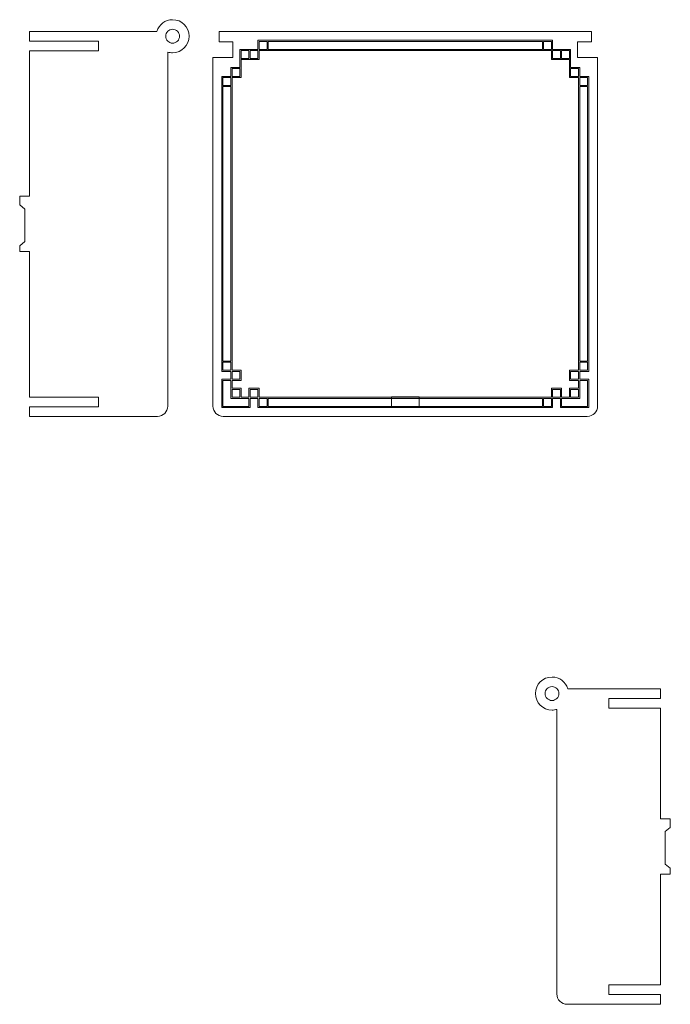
# Model space of a CAD drawing. Header units: millimetres. Extents: x -621 to 597, y -408 to 449.
# Tile 2 of 18: x -437 to -249, y -297 to -12. Entities that reach past the tile are written whole.
import ezdxf

# ---------------------------------------------------------------- set-up
doc = ezdxf.new("R2010")
doc.units = ezdxf.units.MM
doc.header["$MEASUREMENT"] = 0
doc.layers.add('Layer 1', color=7, linetype='Continuous')

msp = doc.modelspace()

# ---------------------------------------------------------------- linework, layer by layer
at = {"layer": 'Layer 1', "color": 250, "lineweight": 20}
for points, knots in [([(-433.9508, -79.2075), (-433.9508, -79.2075), (-436.7508, -79.2075), (-436.7508, -79.2075), (-436.7508, -79.2075), (-436.7508, -79.2075), (-436.7508, -77.5275), (-436.7508, -77.5275), (-436.7508, -77.5275), (-436.7508, -77.5275), (-435.2949, -76.3191), (-435.2949, -76.3191), (-435.2949, -76.3191), (-435.2949, -76.3191), (-435.2949, -66.9423), (-435.2949, -66.9423), (-435.2949, -66.9423), (-435.2949, -66.9423), (-436.7508, -65.7341), (-436.7508, -65.7341), (-436.7508, -65.7341), (-436.7508, -65.7341), (-436.7508, -63.2076), (-436.7508, -63.2076), (-436.7508, -63.2076), (-436.7508, -63.2076), (-433.9508, -63.2076), (-433.9508, -63.2076), (-433.9508, -63.2076), (-433.9508, -63.2076), (-433.9508, -21.2076), (-433.9508, -21.2076), (-433.9508, -21.2076), (-433.9508, -21.2076), (-413.9508, -21.2076), (-413.9508, -21.2076), (-413.9508, -21.2076), (-413.9508, -21.2076), (-413.9508, -18.4076), (-413.9508, -18.4076), (-413.9508, -18.4076), (-413.9508, -18.4076), (-433.9508, -18.4076), (-433.9508, -18.4076), (-433.9508, -18.4076), (-433.9508, -18.4076), (-433.9508, -15.6076), (-433.9508, -15.6076), (-433.9508, -15.6076), (-433.9508, -15.6076), (-401.0062, -15.6076), (-401.0062, -15.6076), (-401.0062, -15.6076), (-401.0062, -15.6076), (-397.1149, -15.6076), (-397.1149, -15.6076), (-397.1149, -15.6076), (-396.5166, -13.6548), (-394.6997, -12.2347), (-392.5508, -12.2347), (-392.5508, -12.2347), (-389.9148, -12.2348), (-387.7779, -14.3715), (-387.7779, -17.0076), (-387.7779, -17.0076), (-387.7779, -19.6437), (-389.9148, -21.7804), (-392.5508, -21.7804), (-392.5508, -21.7804), (-393.038, -21.7805), (-393.508, -21.7072), (-393.9508, -21.5716), (-393.9508, -21.5716), (-393.9508, -21.5716), (-393.9508, -36.9968), (-393.9508, -36.9968), (-393.9508, -36.9968), (-393.9508, -36.9968), (-393.9508, -37.7224), (-393.9508, -37.7224), (-393.9508, -37.7224), (-393.9508, -37.7224), (-393.9508, -38.5843), (-393.9508, -38.5843), (-393.9508, -38.5843), (-393.9508, -38.5843), (-393.9508, -123.8075), (-393.9508, -123.8075), (-393.9508, -123.8075), (-393.9508, -125.4576), (-395.3008, -126.8076), (-396.9509, -126.8076), (-396.9509, -126.8076), (-396.9509, -126.8076), (-433.9508, -126.8076), (-433.9508, -126.8076), (-433.9508, -126.8076), (-433.9508, -126.8076), (-433.9508, -124.0076), (-433.9508, -124.0076), (-433.9508, -124.0076), (-433.9508, -124.0076), (-413.9508, -124.0076), (-413.9508, -124.0076), (-413.9508, -124.0076), (-413.9508, -124.0076), (-413.9508, -121.2075), (-413.9508, -121.2075), (-413.9508, -121.2075), (-413.9508, -121.2075), (-433.9508, -121.2075), (-433.9508, -121.2075), (-433.9508, -121.2075), (-433.9508, -121.2075), (-433.9508, -79.2075), (-433.9508, -79.2075)], [0, 0, 0, 0, 0.03333333, 0.03333333, 0.03333333, 0.03333333, 0.06666667, 0.06666667, 0.06666667, 0.06666667, 0.1, 0.1, 0.1, 0.1, 0.13333333, 0.13333333, 0.13333333, 0.13333333, 0.16666667, 0.16666667, 0.16666667, 0.16666667, 0.2, 0.2, 0.2, 0.2, 0.23333333, 0.23333333, 0.23333333, 0.23333333, 0.26666667, 0.26666667, 0.26666667, 0.26666667, 0.3, 0.3, 0.3, 0.3, 0.33333333, 0.33333333, 0.33333333, 0.33333333, 0.36666667, 0.36666667, 0.36666667, 0.36666667, 0.4, 0.4, 0.4, 0.4, 0.43333333, 0.43333333, 0.43333333, 0.43333333, 0.46666667, 0.46666667, 0.46666667, 0.46666667, 0.5, 0.5, 0.5, 0.5, 0.53333333, 0.53333333, 0.53333333, 0.53333333, 0.56666667, 0.56666667, 0.56666667, 0.56666667, 0.6, 0.6, 0.6, 0.6, 0.63333333, 0.63333333, 0.63333333, 0.63333333, 0.66666667, 0.66666667, 0.66666667, 0.66666667, 0.7, 0.7, 0.7, 0.7, 0.73333333, 0.73333333, 0.73333333, 0.73333333, 0.76666667, 0.76666667, 0.76666667, 0.76666667, 0.8, 0.8, 0.8, 0.8, 0.83333333, 0.83333333, 0.83333333, 0.83333333, 0.86666667, 0.86666667, 0.86666667, 0.86666667, 0.9, 0.9, 0.9, 0.9, 0.93333333, 0.93333333, 0.93333333, 0.93333333, 1, 1, 1, 1]), ([(-392.5508, -19.0076), (-392.0204, -19.0076), (-391.5116, -18.7969), (-391.1366, -18.4217), (-391.1366, -18.4217), (-390.7615, -18.0467), (-390.5508, -17.538), (-390.5508, -17.0076), (-390.5508, -17.0076), (-390.5508, -16.4773), (-390.7615, -15.9685), (-391.1366, -15.5933), (-391.1366, -15.5933), (-391.5116, -15.2184), (-392.0204, -15.0076), (-392.5508, -15.0076), (-392.5508, -15.0076), (-393.0812, -15.0077), (-393.5899, -15.2182), (-393.965, -15.5933), (-393.965, -15.5933), (-394.3401, -15.9686), (-394.5508, -16.4772), (-394.5508, -17.0076), (-394.5508, -17.0076), (-394.5508, -17.538), (-394.3401, -18.0467), (-393.965, -18.4217), (-393.965, -18.4217), (-393.5899, -18.7969), (-393.0812, -19.0076), (-392.5508, -19.0076)], [0, 0, 0, 0, 0.11111111, 0.11111111, 0.11111111, 0.11111111, 0.22222222, 0.22222222, 0.22222222, 0.22222222, 0.33333333, 0.33333333, 0.33333333, 0.33333333, 0.44444444, 0.44444444, 0.44444444, 0.44444444, 0.55555556, 0.55555556, 0.55555556, 0.55555556, 0.66666667, 0.66666667, 0.66666667, 0.66666667, 0.77777778, 0.77777778, 0.77777778, 0.77777778, 1, 1, 1, 1]), ([(-371.9935, -15.6076), (-371.9935, -15.6076), (-367.3596, -15.6076), (-367.3596, -15.6076), (-367.3596, -15.6076), (-367.3596, -15.6076), (-283.2274, -15.6076), (-283.2274, -15.6076), (-283.2274, -15.6076), (-283.2274, -15.6076), (-279.2129, -15.6076), (-279.2129, -15.6076), (-279.2129, -15.6076), (-279.2129, -15.6076), (-278.1536, -15.6076), (-278.1536, -15.6076), (-278.1536, -15.6076), (-278.1536, -15.6076), (-276.9529, -15.6076), (-276.9529, -15.6076), (-276.9529, -15.6076), (-276.9529, -15.6076), (-271.4935, -15.6076), (-271.4935, -15.6076), (-271.4935, -15.6076), (-271.4935, -15.6076), (-271.4935, -18.6076), (-271.4935, -18.6076), (-271.4935, -18.6076), (-271.4935, -18.6076), (-275.4935, -18.6076), (-275.4935, -18.6076), (-275.4935, -18.6076), (-275.4935, -18.6076), (-275.4935, -23.1462), (-275.4935, -23.1462), (-275.4935, -23.1462), (-275.4935, -23.1462), (-269.6935, -23.1462), (-269.6935, -23.1462), (-269.6935, -23.1462), (-269.6935, -23.1462), (-269.6935, -23.291), (-269.6935, -23.291), (-269.6935, -23.291), (-269.6935, -23.291), (-269.6935, -25.3943), (-269.6935, -25.3943), (-269.6935, -25.3943), (-269.6935, -25.3943), (-269.6935, -26.7583), (-269.6935, -26.7583), (-269.6935, -26.7583), (-269.6935, -26.7583), (-269.6935, -30.9744), (-269.6935, -30.9744), (-269.6935, -30.9744), (-269.6935, -30.9744), (-269.6935, -32.0999), (-269.6935, -32.0999), (-269.6935, -32.0999), (-269.6935, -32.0999), (-269.6935, -34.4036), (-269.6935, -34.4036), (-269.6935, -34.4036), (-269.6935, -34.4036), (-269.6935, -123.8076), (-269.6935, -123.8076), (-269.6935, -123.8076), (-269.6935, -125.4578), (-271.0434, -126.8076), (-272.6934, -126.8076), (-272.6934, -126.8076), (-272.6934, -126.8076), (-377.8936, -126.8076), (-377.8936, -126.8076), (-377.8936, -126.8076), (-379.5437, -126.8076), (-380.8935, -125.4578), (-380.8935, -123.8076), (-380.8935, -123.8076), (-380.8935, -123.8076), (-380.8935, -34.4036), (-380.8935, -34.4036), (-380.8935, -34.4036), (-380.8935, -34.4036), (-380.8935, -27.2874), (-380.8935, -27.2874), (-380.8935, -27.2874), (-380.8935, -27.2874), (-380.8935, -25.3943), (-380.8935, -25.3943), (-380.8935, -25.3943), (-380.8935, -25.3943), (-380.8935, -23.291), (-380.8935, -23.291), (-380.8935, -23.291), (-380.8935, -23.291), (-380.8935, -23.1462), (-380.8935, -23.1462), (-380.8935, -23.1462), (-380.8935, -23.1462), (-375.0935, -23.1462), (-375.0935, -23.1462), (-375.0935, -23.1462), (-375.0935, -23.1462), (-375.0935, -18.6076), (-375.0935, -18.6076), (-375.0935, -18.6076), (-375.0935, -18.6076), (-379.0935, -18.6076), (-379.0935, -18.6076), (-379.0935, -18.6076), (-379.0935, -18.6076), (-379.0935, -15.6076), (-379.0935, -15.6076), (-379.0935, -15.6076), (-379.0935, -15.6076), (-373.6341, -15.6076), (-373.6341, -15.6076), (-373.6341, -15.6076), (-373.6341, -15.6076), (-372.4334, -15.6076), (-372.4334, -15.6076), (-372.4334, -15.6076), (-372.4334, -15.6076), (-371.9935, -15.6076), (-371.9935, -15.6076)], [0, 0, 0, 0, 0.03030303, 0.03030303, 0.03030303, 0.03030303, 0.06060606, 0.06060606, 0.06060606, 0.06060606, 0.09090909, 0.09090909, 0.09090909, 0.09090909, 0.12121212, 0.12121212, 0.12121212, 0.12121212, 0.15151515, 0.15151515, 0.15151515, 0.15151515, 0.18181818, 0.18181818, 0.18181818, 0.18181818, 0.21212121, 0.21212121, 0.21212121, 0.21212121, 0.24242424, 0.24242424, 0.24242424, 0.24242424, 0.27272727, 0.27272727, 0.27272727, 0.27272727, 0.3030303, 0.3030303, 0.3030303, 0.3030303, 0.33333333, 0.33333333, 0.33333333, 0.33333333, 0.36363636, 0.36363636, 0.36363636, 0.36363636, 0.39393939, 0.39393939, 0.39393939, 0.39393939, 0.42424242, 0.42424242, 0.42424242, 0.42424242, 0.45454545, 0.45454545, 0.45454545, 0.45454545, 0.48484848, 0.48484848, 0.48484848, 0.48484848, 0.51515152, 0.51515152, 0.51515152, 0.51515152, 0.54545455, 0.54545455, 0.54545455, 0.54545455, 0.57575758, 0.57575758, 0.57575758, 0.57575758, 0.60606061, 0.60606061, 0.60606061, 0.60606061, 0.63636364, 0.63636364, 0.63636364, 0.63636364, 0.66666667, 0.66666667, 0.66666667, 0.66666667, 0.6969697, 0.6969697, 0.6969697, 0.6969697, 0.72727273, 0.72727273, 0.72727273, 0.72727273, 0.75757576, 0.75757576, 0.75757576, 0.75757576, 0.78787879, 0.78787879, 0.78787879, 0.78787879, 0.81818182, 0.81818182, 0.81818182, 0.81818182, 0.84848485, 0.84848485, 0.84848485, 0.84848485, 0.87878788, 0.87878788, 0.87878788, 0.87878788, 0.90909091, 0.90909091, 0.90909091, 0.90909091, 0.93939394, 0.93939394, 0.93939394, 0.93939394, 1, 1, 1, 1]), ([(-251.4903, -258.9741), (-251.4903, -258.9741), (-248.6903, -258.9741), (-248.6903, -258.9741), (-248.6903, -258.9741), (-248.6903, -258.9741), (-248.6903, -257.2941), (-248.6903, -257.2941), (-248.6903, -257.2941), (-248.6903, -257.2941), (-250.1462, -256.0858), (-250.1462, -256.0858), (-250.1462, -256.0858), (-250.1462, -256.0858), (-250.1462, -246.7089), (-250.1462, -246.7089), (-250.1462, -246.7089), (-250.1462, -246.7089), (-248.6903, -245.5007), (-248.6903, -245.5007), (-248.6903, -245.5007), (-248.6903, -245.5007), (-248.6903, -242.9741), (-248.6903, -242.9741), (-248.6903, -242.9741), (-248.6903, -242.9741), (-251.4903, -242.9741), (-251.4903, -242.9741), (-251.4903, -242.9741), (-251.4903, -242.9741), (-251.4903, -211.0308), (-251.4903, -211.0308), (-251.4903, -211.0308), (-251.4903, -211.0308), (-266.4903, -211.0308), (-266.4903, -211.0308), (-266.4903, -211.0308), (-266.4903, -211.0308), (-266.4903, -208.2308), (-266.4903, -208.2308), (-266.4903, -208.2308), (-266.4903, -208.2308), (-251.4903, -208.2308), (-251.4903, -208.2308), (-251.4903, -208.2308), (-251.4903, -208.2308), (-251.4903, -205.4308), (-251.4903, -205.4308), (-251.4903, -205.4308), (-251.4903, -205.4308), (-274.4349, -205.4308), (-274.4349, -205.4308), (-274.4349, -205.4308), (-274.4349, -205.4308), (-278.3262, -205.4308), (-278.3262, -205.4308), (-278.3262, -205.4308), (-278.9245, -203.478), (-280.7414, -202.0579), (-282.8903, -202.0579), (-282.8903, -202.0579), (-285.5263, -202.058), (-287.6632, -204.1948), (-287.6632, -206.8308), (-287.6632, -206.8308), (-287.6632, -209.4669), (-285.5263, -211.6037), (-282.8903, -211.6037), (-282.8903, -211.6037), (-282.4031, -211.6037), (-281.9331, -211.5304), (-281.4903, -211.3947), (-281.4903, -211.3947), (-281.4903, -211.3947), (-281.4903, -216.7634), (-281.4903, -216.7634), (-281.4903, -216.7634), (-281.4903, -216.7634), (-281.4903, -217.489), (-281.4903, -217.489), (-281.4903, -217.489), (-281.4903, -217.489), (-281.4903, -218.3509), (-281.4903, -218.3509), (-281.4903, -218.3509), (-281.4903, -218.3509), (-281.4903, -293.5742), (-281.4903, -293.5742), (-281.4903, -293.5742), (-281.4903, -295.224), (-280.1401, -296.5741), (-278.4902, -296.5741), (-278.4902, -296.5741), (-278.4902, -296.5741), (-251.4903, -296.5741), (-251.4903, -296.5741), (-251.4903, -296.5741), (-251.4903, -296.5741), (-251.4903, -293.7741), (-251.4903, -293.7741), (-251.4903, -293.7741), (-251.4903, -293.7741), (-266.4903, -293.7741), (-266.4903, -293.7741), (-266.4903, -293.7741), (-266.4903, -293.7741), (-266.4903, -290.9741), (-266.4903, -290.9741), (-266.4903, -290.9741), (-266.4903, -290.9741), (-251.4903, -290.9741), (-251.4903, -290.9741), (-251.4903, -290.9741), (-251.4903, -290.9741), (-251.4903, -258.9741), (-251.4903, -258.9741)], [0, 0, 0, 0, 0.03333333, 0.03333333, 0.03333333, 0.03333333, 0.06666667, 0.06666667, 0.06666667, 0.06666667, 0.1, 0.1, 0.1, 0.1, 0.13333333, 0.13333333, 0.13333333, 0.13333333, 0.16666667, 0.16666667, 0.16666667, 0.16666667, 0.2, 0.2, 0.2, 0.2, 0.23333333, 0.23333333, 0.23333333, 0.23333333, 0.26666667, 0.26666667, 0.26666667, 0.26666667, 0.3, 0.3, 0.3, 0.3, 0.33333333, 0.33333333, 0.33333333, 0.33333333, 0.36666667, 0.36666667, 0.36666667, 0.36666667, 0.4, 0.4, 0.4, 0.4, 0.43333333, 0.43333333, 0.43333333, 0.43333333, 0.46666667, 0.46666667, 0.46666667, 0.46666667, 0.5, 0.5, 0.5, 0.5, 0.53333333, 0.53333333, 0.53333333, 0.53333333, 0.56666667, 0.56666667, 0.56666667, 0.56666667, 0.6, 0.6, 0.6, 0.6, 0.63333333, 0.63333333, 0.63333333, 0.63333333, 0.66666667, 0.66666667, 0.66666667, 0.66666667, 0.7, 0.7, 0.7, 0.7, 0.73333333, 0.73333333, 0.73333333, 0.73333333, 0.76666667, 0.76666667, 0.76666667, 0.76666667, 0.8, 0.8, 0.8, 0.8, 0.83333333, 0.83333333, 0.83333333, 0.83333333, 0.86666667, 0.86666667, 0.86666667, 0.86666667, 0.9, 0.9, 0.9, 0.9, 0.93333333, 0.93333333, 0.93333333, 0.93333333, 1, 1, 1, 1]), ([(-282.8903, -208.8309), (-283.4207, -208.8309), (-283.9295, -208.62), (-284.3045, -208.2449), (-284.3045, -208.2449), (-284.6796, -207.8699), (-284.8903, -207.3612), (-284.8903, -206.8308), (-284.8903, -206.8308), (-284.8903, -206.3005), (-284.6796, -205.7917), (-284.3045, -205.4165), (-284.3045, -205.4165), (-283.9295, -205.0416), (-283.4207, -204.8308), (-282.8903, -204.8308), (-282.8903, -204.8308), (-282.3599, -204.831), (-281.8512, -205.0414), (-281.4761, -205.4165), (-281.4761, -205.4165), (-281.101, -205.7918), (-280.8903, -206.3004), (-280.8903, -206.8308), (-280.8903, -206.8308), (-280.8903, -207.3612), (-281.101, -207.8699), (-281.4761, -208.2449), (-281.4761, -208.2449), (-281.8512, -208.62), (-282.3599, -208.8308), (-282.8903, -208.8308)], [0, 0, 0, 0, 0.11111111, 0.11111111, 0.11111111, 0.11111111, 0.22222222, 0.22222222, 0.22222222, 0.22222222, 0.33333333, 0.33333333, 0.33333333, 0.33333333, 0.44444444, 0.44444444, 0.44444444, 0.44444444, 0.55555556, 0.55555556, 0.55555556, 0.55555556, 0.66666667, 0.66666667, 0.66666667, 0.66666667, 0.77777778, 0.77777778, 0.77777778, 0.77777778, 1, 1, 1, 1])]:
    msp.add_open_spline(points, degree=3, knots=knots, dxfattribs=at)
at = {"layer": 'Layer 1', "color": 140, "lineweight": 9}
for points, knots in [([(-367.8703, -18.1885), (-367.8703, -18.1885), (-367.8703, -20.799), (-367.8703, -20.799), (-367.8703, -20.799), (-367.8703, -20.799), (-373.0915, -20.799), (-373.0915, -20.799), (-373.0915, -20.799), (-373.0915, -20.799), (-373.0915, -23.1866), (-373.0915, -23.1866), (-373.0915, -23.1866), (-373.0915, -23.1866), (-373.0915, -23.4093), (-373.0915, -23.4093), (-373.0915, -23.4093), (-373.0915, -23.4093), (-373.0915, -23.7381), (-373.0915, -23.7381), (-373.0915, -23.7381), (-373.0915, -23.7381), (-373.0915, -26.0204), (-373.0915, -26.0204), (-373.0915, -26.0204), (-373.0915, -26.0204), (-375.3733, -26.0204), (-375.3733, -26.0204), (-375.3733, -26.0204), (-375.3733, -26.0204), (-375.7021, -26.0204), (-375.7021, -26.0204), (-375.7021, -26.0204), (-375.7021, -26.0204), (-375.7021, -28.6308), (-375.7021, -28.6308), (-375.7021, -28.6308), (-375.7021, -28.6308), (-378.3127, -28.6308), (-378.3127, -28.6308), (-378.3127, -28.6308), (-378.3127, -28.6308), (-378.3127, -113.7843), (-378.3127, -113.7843), (-378.3127, -113.7843), (-378.3127, -113.7843), (-375.7021, -113.7843), (-375.7021, -113.7843), (-375.7021, -113.7843), (-375.7021, -113.7843), (-375.7021, -116.0665), (-375.7021, -116.0665), (-375.7021, -116.0665), (-375.7021, -116.0665), (-378.3127, -116.0665), (-378.3127, -116.0665), (-378.3127, -116.0665), (-378.3127, -116.0665), (-378.3127, -124.2267), (-378.3127, -124.2267), (-378.3127, -124.2267), (-378.3127, -124.2267), (-370.1524, -124.2267), (-370.1524, -124.2267), (-370.1524, -124.2267), (-370.1524, -124.2267), (-370.1524, -121.6162), (-370.1524, -121.6162), (-370.1524, -121.6162), (-370.1524, -121.6162), (-367.8703, -121.6162), (-367.8703, -121.6162), (-367.8703, -121.6162), (-367.8703, -121.6162), (-367.8703, -124.2267), (-367.8703, -124.2267), (-367.8703, -124.2267), (-367.8703, -124.2267), (-282.7166, -124.2267), (-282.7166, -124.2267), (-282.7166, -124.2267), (-282.7166, -124.2267), (-282.7166, -121.6162), (-282.7166, -121.6162), (-282.7166, -121.6162), (-282.7166, -121.6162), (-280.4344, -121.6162), (-280.4344, -121.6162), (-280.4344, -121.6162), (-280.4344, -121.6162), (-280.4344, -124.2267), (-280.4344, -124.2267), (-280.4344, -124.2267), (-280.4344, -124.2267), (-272.2742, -124.2267), (-272.2742, -124.2267), (-272.2742, -124.2267), (-272.2742, -124.2267), (-272.2742, -116.0665), (-272.2742, -116.0665), (-272.2742, -116.0665), (-272.2742, -116.0665), (-274.8848, -116.0665), (-274.8848, -116.0665), (-274.8848, -116.0665), (-274.8848, -116.0665), (-274.8848, -113.7843), (-274.8848, -113.7843), (-274.8848, -113.7843), (-274.8848, -113.7843), (-272.2742, -113.7843), (-272.2742, -113.7843), (-272.2742, -113.7843), (-272.2742, -113.7843), (-272.2742, -28.6308), (-272.2742, -28.6308), (-272.2742, -28.6308), (-272.2742, -28.6308), (-274.8848, -28.6308), (-274.8848, -28.6308), (-274.8848, -28.6308), (-274.8848, -28.6308), (-274.8848, -26.0204), (-274.8848, -26.0204), (-274.8848, -26.0204), (-274.8848, -26.0204), (-275.2136, -26.0204), (-275.2136, -26.0204), (-275.2136, -26.0204), (-275.2136, -26.0204), (-277.4954, -26.0204), (-277.4954, -26.0204), (-277.4954, -26.0204), (-277.4954, -26.0204), (-277.4954, -23.7381), (-277.4954, -23.7381), (-277.4954, -23.7381), (-277.4954, -23.7381), (-277.4954, -23.4093), (-277.4954, -23.4093), (-277.4954, -23.4093), (-277.4954, -23.4093), (-277.4954, -23.1866), (-277.4954, -23.1866), (-277.4954, -23.1866), (-277.4954, -23.1866), (-277.4954, -20.799), (-277.4954, -20.799), (-277.4954, -20.799), (-277.4954, -20.799), (-282.7166, -20.799), (-282.7166, -20.799), (-282.7166, -20.799), (-282.7166, -20.799), (-282.7166, -18.1885), (-282.7166, -18.1885), (-282.7166, -18.1885), (-282.7166, -18.1885), (-367.8703, -18.1885), (-367.8703, -18.1885)], [0, 0, 0, 0, 0.02439024, 0.02439024, 0.02439024, 0.02439024, 0.04878049, 0.04878049, 0.04878049, 0.04878049, 0.07317073, 0.07317073, 0.07317073, 0.07317073, 0.09756098, 0.09756098, 0.09756098, 0.09756098, 0.12195122, 0.12195122, 0.12195122, 0.12195122, 0.14634146, 0.14634146, 0.14634146, 0.14634146, 0.17073171, 0.17073171, 0.17073171, 0.17073171, 0.19512195, 0.19512195, 0.19512195, 0.19512195, 0.2195122, 0.2195122, 0.2195122, 0.2195122, 0.24390244, 0.24390244, 0.24390244, 0.24390244, 0.26829268, 0.26829268, 0.26829268, 0.26829268, 0.29268293, 0.29268293, 0.29268293, 0.29268293, 0.31707317, 0.31707317, 0.31707317, 0.31707317, 0.34146341, 0.34146341, 0.34146341, 0.34146341, 0.36585366, 0.36585366, 0.36585366, 0.36585366, 0.3902439, 0.3902439, 0.3902439, 0.3902439, 0.41463415, 0.41463415, 0.41463415, 0.41463415, 0.43902439, 0.43902439, 0.43902439, 0.43902439, 0.46341463, 0.46341463, 0.46341463, 0.46341463, 0.48780488, 0.48780488, 0.48780488, 0.48780488, 0.51219512, 0.51219512, 0.51219512, 0.51219512, 0.53658537, 0.53658537, 0.53658537, 0.53658537, 0.56097561, 0.56097561, 0.56097561, 0.56097561, 0.58536585, 0.58536585, 0.58536585, 0.58536585, 0.6097561, 0.6097561, 0.6097561, 0.6097561, 0.63414634, 0.63414634, 0.63414634, 0.63414634, 0.65853659, 0.65853659, 0.65853659, 0.65853659, 0.68292683, 0.68292683, 0.68292683, 0.68292683, 0.70731707, 0.70731707, 0.70731707, 0.70731707, 0.73170732, 0.73170732, 0.73170732, 0.73170732, 0.75609756, 0.75609756, 0.75609756, 0.75609756, 0.7804878, 0.7804878, 0.7804878, 0.7804878, 0.80487805, 0.80487805, 0.80487805, 0.80487805, 0.82926829, 0.82926829, 0.82926829, 0.82926829, 0.85365854, 0.85365854, 0.85365854, 0.85365854, 0.87804878, 0.87804878, 0.87804878, 0.87804878, 0.90243902, 0.90243902, 0.90243902, 0.90243902, 0.92682927, 0.92682927, 0.92682927, 0.92682927, 0.95121951, 0.95121951, 0.95121951, 0.95121951, 1, 1, 1, 1]), ([(-367.5419, -18.5165), (-367.5419, -18.5165), (-365.2595, -18.5165), (-365.2595, -18.5165), (-365.2595, -18.5165), (-365.2595, -18.5165), (-365.2595, -20.799), (-365.2595, -20.799), (-365.2595, -20.799), (-365.2595, -20.799), (-367.5419, -20.799), (-367.5419, -20.799), (-367.5419, -20.799), (-367.5419, -20.799), (-367.5419, -18.5165), (-367.5419, -18.5165)], [0, 0, 0, 0, 0.2, 0.2, 0.2, 0.2, 0.4, 0.4, 0.4, 0.4, 0.6, 0.6, 0.6, 0.6, 1, 1, 1, 1]), ([(-285.6556, -20.799), (-285.6556, -20.799), (-364.9313, -20.799), (-364.9313, -20.799), (-364.9313, -20.799), (-364.9313, -20.799), (-364.9313, -18.5165), (-364.9313, -18.5165), (-364.9313, -18.5165), (-364.9313, -18.5165), (-285.6556, -18.5165), (-285.6556, -18.5165), (-285.6556, -18.5165), (-285.6556, -18.5165), (-285.6556, -20.799), (-285.6556, -20.799)], [0, 0, 0, 0, 0.2, 0.2, 0.2, 0.2, 0.4, 0.4, 0.4, 0.4, 0.6, 0.6, 0.6, 0.6, 1, 1, 1, 1]), ([(-283.045, -18.5165), (-283.045, -18.5165), (-283.045, -20.799), (-283.045, -20.799), (-283.045, -20.799), (-283.045, -20.799), (-285.3274, -20.799), (-285.3274, -20.799), (-285.3274, -20.799), (-285.3274, -20.799), (-285.3274, -18.5165), (-285.3274, -18.5165), (-285.3274, -18.5165), (-285.3274, -18.5165), (-283.045, -18.5165), (-283.045, -18.5165)], [0, 0, 0, 0, 0.2, 0.2, 0.2, 0.2, 0.4, 0.4, 0.4, 0.4, 0.6, 0.6, 0.6, 0.6, 1, 1, 1, 1]), ([(-277.8238, -113.4559), (-277.8238, -113.4559), (-277.8238, -116.3948), (-277.8238, -116.3948), (-277.8238, -116.3948), (-277.8238, -116.3948), (-275.2136, -116.3948), (-275.2136, -116.3948), (-275.2136, -116.3948), (-275.2136, -116.3948), (-275.2136, -118.6771), (-275.2136, -118.6771), (-275.2136, -118.6771), (-275.2136, -118.6771), (-277.8238, -118.6771), (-277.8238, -118.6771), (-277.8238, -118.6771), (-277.8238, -118.6771), (-277.8238, -121.2878), (-277.8238, -121.2878), (-277.8238, -121.2878), (-277.8238, -121.2878), (-280.1061, -121.2878), (-280.1061, -121.2878), (-280.1061, -121.2878), (-280.1061, -121.2878), (-280.1061, -118.6771), (-280.1061, -118.6771), (-280.1061, -118.6771), (-280.1061, -118.6771), (-283.045, -118.6771), (-283.045, -118.6771), (-283.045, -118.6771), (-283.045, -118.6771), (-283.045, -121.2878), (-283.045, -121.2878), (-283.045, -121.2878), (-283.045, -121.2878), (-367.5419, -121.2878), (-367.5419, -121.2878), (-367.5419, -121.2878), (-367.5419, -121.2878), (-367.5419, -118.6771), (-367.5419, -118.6771), (-367.5419, -118.6771), (-367.5419, -118.6771), (-370.4807, -118.6771), (-370.4807, -118.6771), (-370.4807, -118.6771), (-370.4807, -118.6771), (-370.4807, -121.2878), (-370.4807, -121.2878), (-370.4807, -121.2878), (-370.4807, -121.2878), (-372.7631, -121.2878), (-372.7631, -121.2878), (-372.7631, -121.2878), (-372.7631, -121.2878), (-372.7631, -118.6771), (-372.7631, -118.6771), (-372.7631, -118.6771), (-372.7631, -118.6771), (-375.3733, -118.6771), (-375.3733, -118.6771), (-375.3733, -118.6771), (-375.3733, -118.6771), (-375.3733, -116.3948), (-375.3733, -116.3948), (-375.3733, -116.3948), (-375.3733, -116.3948), (-372.7631, -116.3948), (-372.7631, -116.3948), (-372.7631, -116.3948), (-372.7631, -116.3948), (-372.7631, -113.4559), (-372.7631, -113.4559), (-372.7631, -113.4559), (-372.7631, -113.4559), (-375.3733, -113.4559), (-375.3733, -113.4559), (-375.3733, -113.4559), (-375.3733, -113.4559), (-375.3733, -28.9591), (-375.3733, -28.9591), (-375.3733, -28.9591), (-375.3733, -28.9591), (-372.7631, -28.9591), (-372.7631, -28.9591), (-372.7631, -28.9591), (-372.7631, -28.9591), (-372.7631, -23.7381), (-372.7631, -23.7381), (-372.7631, -23.7381), (-372.7631, -23.7381), (-367.5419, -23.7381), (-367.5419, -23.7381), (-367.5419, -23.7381), (-367.5419, -23.7381), (-367.5419, -21.1278), (-367.5419, -21.1278), (-367.5419, -21.1278), (-367.5419, -21.1278), (-283.045, -21.1278), (-283.045, -21.1278), (-283.045, -21.1278), (-283.045, -21.1278), (-283.045, -23.7381), (-283.045, -23.7381), (-283.045, -23.7381), (-283.045, -23.7381), (-277.8238, -23.7381), (-277.8238, -23.7381), (-277.8238, -23.7381), (-277.8238, -23.7381), (-277.8238, -28.9591), (-277.8238, -28.9591), (-277.8238, -28.9591), (-277.8238, -28.9591), (-275.2136, -28.9591), (-275.2136, -28.9591), (-275.2136, -28.9591), (-275.2136, -28.9591), (-275.2136, -113.4559), (-275.2136, -113.4559), (-275.2136, -113.4559), (-275.2136, -113.4559), (-277.8238, -113.4559), (-277.8238, -113.4559)], [0, 0, 0, 0, 0.03030303, 0.03030303, 0.03030303, 0.03030303, 0.06060606, 0.06060606, 0.06060606, 0.06060606, 0.09090909, 0.09090909, 0.09090909, 0.09090909, 0.12121212, 0.12121212, 0.12121212, 0.12121212, 0.15151515, 0.15151515, 0.15151515, 0.15151515, 0.18181818, 0.18181818, 0.18181818, 0.18181818, 0.21212121, 0.21212121, 0.21212121, 0.21212121, 0.24242424, 0.24242424, 0.24242424, 0.24242424, 0.27272727, 0.27272727, 0.27272727, 0.27272727, 0.3030303, 0.3030303, 0.3030303, 0.3030303, 0.33333333, 0.33333333, 0.33333333, 0.33333333, 0.36363636, 0.36363636, 0.36363636, 0.36363636, 0.39393939, 0.39393939, 0.39393939, 0.39393939, 0.42424242, 0.42424242, 0.42424242, 0.42424242, 0.45454545, 0.45454545, 0.45454545, 0.45454545, 0.48484848, 0.48484848, 0.48484848, 0.48484848, 0.51515152, 0.51515152, 0.51515152, 0.51515152, 0.54545455, 0.54545455, 0.54545455, 0.54545455, 0.57575758, 0.57575758, 0.57575758, 0.57575758, 0.60606061, 0.60606061, 0.60606061, 0.60606061, 0.63636364, 0.63636364, 0.63636364, 0.63636364, 0.66666667, 0.66666667, 0.66666667, 0.66666667, 0.6969697, 0.6969697, 0.6969697, 0.6969697, 0.72727273, 0.72727273, 0.72727273, 0.72727273, 0.75757576, 0.75757576, 0.75757576, 0.75757576, 0.78787879, 0.78787879, 0.78787879, 0.78787879, 0.81818182, 0.81818182, 0.81818182, 0.81818182, 0.84848485, 0.84848485, 0.84848485, 0.84848485, 0.87878788, 0.87878788, 0.87878788, 0.87878788, 0.90909091, 0.90909091, 0.90909091, 0.90909091, 0.93939394, 0.93939394, 0.93939394, 0.93939394, 1, 1, 1, 1]), ([(-370.4807, -23.4093), (-370.4807, -23.4093), (-372.7631, -23.4093), (-372.7631, -23.4093), (-372.7631, -23.4093), (-372.7631, -23.4093), (-372.7631, -21.1278), (-372.7631, -21.1278), (-372.7631, -21.1278), (-372.7631, -21.1278), (-370.4807, -21.1278), (-370.4807, -21.1278), (-370.4807, -21.1278), (-370.4807, -21.1278), (-370.4807, -23.4093), (-370.4807, -23.4093)], [0, 0, 0, 0, 0.2, 0.2, 0.2, 0.2, 0.4, 0.4, 0.4, 0.4, 0.6, 0.6, 0.6, 0.6, 1, 1, 1, 1]), ([(-367.8703, -23.4093), (-367.8703, -23.4093), (-370.1524, -23.4093), (-370.1524, -23.4093), (-370.1524, -23.4093), (-370.1524, -23.4093), (-370.1524, -21.1278), (-370.1524, -21.1278), (-370.1524, -21.1278), (-370.1524, -21.1278), (-367.8703, -21.1278), (-367.8703, -21.1278), (-367.8703, -21.1278), (-367.8703, -21.1278), (-367.8703, -23.4093), (-367.8703, -23.4093)], [0, 0, 0, 0, 0.2, 0.2, 0.2, 0.2, 0.4, 0.4, 0.4, 0.4, 0.6, 0.6, 0.6, 0.6, 1, 1, 1, 1]), ([(-282.7166, -23.4093), (-282.7166, -23.4093), (-282.7166, -21.1278), (-282.7166, -21.1278), (-282.7166, -21.1278), (-282.7166, -21.1278), (-280.4345, -21.1278), (-280.4345, -21.1278), (-280.4345, -21.1278), (-280.4345, -21.1278), (-280.4345, -23.4093), (-280.4345, -23.4093), (-280.4345, -23.4093), (-280.4345, -23.4093), (-282.7166, -23.4093), (-282.7166, -23.4093)], [0, 0, 0, 0, 0.2, 0.2, 0.2, 0.2, 0.4, 0.4, 0.4, 0.4, 0.6, 0.6, 0.6, 0.6, 1, 1, 1, 1]), ([(-280.1061, -23.4093), (-280.1061, -23.4093), (-280.1061, -21.1278), (-280.1061, -21.1278), (-280.1061, -21.1278), (-280.1061, -21.1278), (-277.8238, -21.1278), (-277.8238, -21.1278), (-277.8238, -21.1278), (-277.8238, -21.1278), (-277.8238, -23.4093), (-277.8238, -23.4093), (-277.8238, -23.4093), (-277.8238, -23.4093), (-280.1061, -23.4093), (-280.1061, -23.4093)], [0, 0, 0, 0, 0.2, 0.2, 0.2, 0.2, 0.4, 0.4, 0.4, 0.4, 0.6, 0.6, 0.6, 0.6, 1, 1, 1, 1]), ([(-375.3733, -26.3486), (-375.3733, -26.3486), (-373.0915, -26.3486), (-373.0915, -26.3486), (-373.0915, -26.3486), (-373.0915, -26.3486), (-373.0915, -28.6308), (-373.0915, -28.6308), (-373.0915, -28.6308), (-373.0915, -28.6308), (-375.3733, -28.6308), (-375.3733, -28.6308), (-375.3733, -28.6308), (-375.3733, -28.6308), (-375.3733, -26.3486), (-375.3733, -26.3486)], [0, 0, 0, 0, 0.2, 0.2, 0.2, 0.2, 0.4, 0.4, 0.4, 0.4, 0.6, 0.6, 0.6, 0.6, 1, 1, 1, 1]), ([(-275.2136, -26.3486), (-275.2136, -26.3486), (-275.2136, -28.6308), (-275.2136, -28.6308), (-275.2136, -28.6308), (-275.2136, -28.6308), (-277.4954, -28.6308), (-277.4954, -28.6308), (-277.4954, -28.6308), (-277.4954, -28.6308), (-277.4954, -26.3486), (-277.4954, -26.3486), (-277.4954, -26.3486), (-277.4954, -26.3486), (-275.2136, -26.3486), (-275.2136, -26.3486)], [0, 0, 0, 0, 0.2, 0.2, 0.2, 0.2, 0.4, 0.4, 0.4, 0.4, 0.6, 0.6, 0.6, 0.6, 1, 1, 1, 1]), ([(-377.9844, -28.9591), (-377.9844, -28.9591), (-375.7021, -28.9591), (-375.7021, -28.9591), (-375.7021, -28.9591), (-375.7021, -28.9591), (-375.7021, -31.2414), (-375.7021, -31.2414), (-375.7021, -31.2414), (-375.7021, -31.2414), (-377.9844, -31.2414), (-377.9844, -31.2414), (-377.9844, -31.2414), (-377.9844, -31.2414), (-377.9844, -28.9591), (-377.9844, -28.9591)], [0, 0, 0, 0, 0.2, 0.2, 0.2, 0.2, 0.4, 0.4, 0.4, 0.4, 0.6, 0.6, 0.6, 0.6, 1, 1, 1, 1]), ([(-272.6025, -28.9591), (-272.6025, -28.9591), (-272.6025, -31.2414), (-272.6025, -31.2414), (-272.6025, -31.2414), (-272.6025, -31.2414), (-274.8848, -31.2414), (-274.8848, -31.2414), (-274.8848, -31.2414), (-274.8848, -31.2414), (-274.8848, -28.9591), (-274.8848, -28.9591), (-274.8848, -28.9591), (-274.8848, -28.9591), (-272.6025, -28.9591), (-272.6025, -28.9591)], [0, 0, 0, 0, 0.2, 0.2, 0.2, 0.2, 0.4, 0.4, 0.4, 0.4, 0.6, 0.6, 0.6, 0.6, 1, 1, 1, 1]), ([(-377.9844, -110.8454), (-377.9844, -110.8454), (-377.9844, -31.5697), (-377.9844, -31.5697), (-377.9844, -31.5697), (-377.9844, -31.5697), (-375.7021, -31.5697), (-375.7021, -31.5697), (-375.7021, -31.5697), (-375.7021, -31.5697), (-375.7021, -110.8454), (-375.7021, -110.8454), (-375.7021, -110.8454), (-375.7021, -110.8454), (-377.9844, -110.8454), (-377.9844, -110.8454)], [0, 0, 0, 0, 0.2, 0.2, 0.2, 0.2, 0.4, 0.4, 0.4, 0.4, 0.6, 0.6, 0.6, 0.6, 1, 1, 1, 1]), ([(-272.6025, -31.5697), (-272.6025, -31.5697), (-272.6025, -110.8454), (-272.6025, -110.8454), (-272.6025, -110.8454), (-272.6025, -110.8454), (-274.8848, -110.8454), (-274.8848, -110.8454), (-274.8848, -110.8454), (-274.8848, -110.8454), (-274.8848, -31.5697), (-274.8848, -31.5697), (-274.8848, -31.5697), (-274.8848, -31.5697), (-272.6025, -31.5697), (-272.6025, -31.5697)], [0, 0, 0, 0, 0.2, 0.2, 0.2, 0.2, 0.4, 0.4, 0.4, 0.4, 0.6, 0.6, 0.6, 0.6, 1, 1, 1, 1]), ([(-377.9844, -111.1738), (-377.9844, -111.1738), (-375.7021, -111.1738), (-375.7021, -111.1738), (-375.7021, -111.1738), (-375.7021, -111.1738), (-375.7021, -113.4559), (-375.7021, -113.4559), (-375.7021, -113.4559), (-375.7021, -113.4559), (-377.9844, -113.4559), (-377.9844, -113.4559), (-377.9844, -113.4559), (-377.9844, -113.4559), (-377.9844, -111.1738), (-377.9844, -111.1738)], [0, 0, 0, 0, 0.2, 0.2, 0.2, 0.2, 0.4, 0.4, 0.4, 0.4, 0.6, 0.6, 0.6, 0.6, 1, 1, 1, 1]), ([(-272.6025, -113.4559), (-272.6025, -113.4559), (-274.8848, -113.4559), (-274.8848, -113.4559), (-274.8848, -113.4559), (-274.8848, -113.4559), (-274.8848, -111.1738), (-274.8848, -111.1738), (-274.8848, -111.1738), (-274.8848, -111.1738), (-272.6025, -111.1738), (-272.6025, -111.1738), (-272.6025, -111.1738), (-272.6025, -111.1738), (-272.6025, -113.4559), (-272.6025, -113.4559)], [0, 0, 0, 0, 0.2, 0.2, 0.2, 0.2, 0.4, 0.4, 0.4, 0.4, 0.6, 0.6, 0.6, 0.6, 1, 1, 1, 1]), ([(-375.7021, -121.6162), (-375.7021, -121.6162), (-370.4807, -121.6162), (-370.4807, -121.6162), (-370.4807, -121.6162), (-370.4807, -121.6162), (-370.4807, -123.8986), (-370.4807, -123.8986), (-370.4807, -123.8986), (-370.4807, -123.8986), (-377.9844, -123.8986), (-377.9844, -123.8986), (-377.9844, -123.8986), (-377.9844, -123.8986), (-377.9844, -116.3948), (-377.9844, -116.3948), (-377.9844, -116.3948), (-377.9844, -116.3948), (-375.7021, -116.3948), (-375.7021, -116.3948), (-375.7021, -116.3948), (-375.7021, -116.3948), (-375.7021, -121.6162), (-375.7021, -121.6162)], [0, 0, 0, 0, 0.14285714, 0.14285714, 0.14285714, 0.14285714, 0.28571429, 0.28571429, 0.28571429, 0.28571429, 0.42857143, 0.42857143, 0.42857143, 0.42857143, 0.57142857, 0.57142857, 0.57142857, 0.57142857, 0.71428571, 0.71428571, 0.71428571, 0.71428571, 1, 1, 1, 1]), ([(-375.3733, -113.7843), (-375.3733, -113.7843), (-373.0915, -113.7843), (-373.0915, -113.7843), (-373.0915, -113.7843), (-373.0915, -113.7843), (-373.0915, -116.0665), (-373.0915, -116.0665), (-373.0915, -116.0665), (-373.0915, -116.0665), (-375.3733, -116.0665), (-375.3733, -116.0665), (-375.3733, -116.0665), (-375.3733, -116.0665), (-375.3733, -113.7843), (-375.3733, -113.7843)], [0, 0, 0, 0, 0.2, 0.2, 0.2, 0.2, 0.4, 0.4, 0.4, 0.4, 0.6, 0.6, 0.6, 0.6, 1, 1, 1, 1]), ([(-274.8848, -121.6162), (-274.8848, -121.6162), (-274.8848, -116.3948), (-274.8848, -116.3948), (-274.8848, -116.3948), (-274.8848, -116.3948), (-272.6025, -116.3948), (-272.6025, -116.3948), (-272.6025, -116.3948), (-272.6025, -116.3948), (-272.6025, -123.8986), (-272.6025, -123.8986), (-272.6025, -123.8986), (-272.6025, -123.8986), (-280.1061, -123.8986), (-280.1061, -123.8986), (-280.1061, -123.8986), (-280.1061, -123.8986), (-280.1061, -121.6162), (-280.1061, -121.6162), (-280.1061, -121.6162), (-280.1061, -121.6162), (-274.8848, -121.6162), (-274.8848, -121.6162)], [0, 0, 0, 0, 0.14285714, 0.14285714, 0.14285714, 0.14285714, 0.28571429, 0.28571429, 0.28571429, 0.28571429, 0.42857143, 0.42857143, 0.42857143, 0.42857143, 0.57142857, 0.57142857, 0.57142857, 0.57142857, 0.71428571, 0.71428571, 0.71428571, 0.71428571, 1, 1, 1, 1]), ([(-275.2136, -116.0665), (-275.2136, -116.0665), (-277.4954, -116.0665), (-277.4954, -116.0665), (-277.4954, -116.0665), (-277.4954, -116.0665), (-277.4954, -113.7843), (-277.4954, -113.7843), (-277.4954, -113.7843), (-277.4954, -113.7843), (-275.2136, -113.7843), (-275.2136, -113.7843), (-275.2136, -113.7843), (-275.2136, -113.7843), (-275.2136, -116.0665), (-275.2136, -116.0665)], [0, 0, 0, 0, 0.2, 0.2, 0.2, 0.2, 0.4, 0.4, 0.4, 0.4, 0.6, 0.6, 0.6, 0.6, 1, 1, 1, 1]), ([(-375.3733, -119.0056), (-375.3733, -119.0056), (-373.0915, -119.0056), (-373.0915, -119.0056), (-373.0915, -119.0056), (-373.0915, -119.0056), (-373.0915, -121.2878), (-373.0915, -121.2878), (-373.0915, -121.2878), (-373.0915, -121.2878), (-375.3733, -121.2878), (-375.3733, -121.2878), (-375.3733, -121.2878), (-375.3733, -121.2878), (-375.3733, -119.0056), (-375.3733, -119.0056)], [0, 0, 0, 0, 0.2, 0.2, 0.2, 0.2, 0.4, 0.4, 0.4, 0.4, 0.6, 0.6, 0.6, 0.6, 1, 1, 1, 1]), ([(-370.1524, -119.0056), (-370.1524, -119.0056), (-367.8703, -119.0056), (-367.8703, -119.0056), (-367.8703, -119.0056), (-367.8703, -119.0056), (-367.8703, -121.2878), (-367.8703, -121.2878), (-367.8703, -121.2878), (-367.8703, -121.2878), (-370.1524, -121.2878), (-370.1524, -121.2878), (-370.1524, -121.2878), (-370.1524, -121.2878), (-370.1524, -119.0056), (-370.1524, -119.0056)], [0, 0, 0, 0, 0.2, 0.2, 0.2, 0.2, 0.4, 0.4, 0.4, 0.4, 0.6, 0.6, 0.6, 0.6, 1, 1, 1, 1]), ([(-282.7166, -119.0056), (-282.7166, -119.0056), (-280.4344, -119.0056), (-280.4344, -119.0056), (-280.4344, -119.0056), (-280.4344, -119.0056), (-280.4344, -121.2878), (-280.4344, -121.2878), (-280.4344, -121.2878), (-280.4344, -121.2878), (-282.7166, -121.2878), (-282.7166, -121.2878), (-282.7166, -121.2878), (-282.7166, -121.2878), (-282.7166, -119.0056), (-282.7166, -119.0056)], [0, 0, 0, 0, 0.2, 0.2, 0.2, 0.2, 0.4, 0.4, 0.4, 0.4, 0.6, 0.6, 0.6, 0.6, 1, 1, 1, 1]), ([(-275.2136, -119.0056), (-275.2136, -119.0056), (-275.2136, -121.2878), (-275.2136, -121.2878), (-275.2136, -121.2878), (-275.2136, -121.2878), (-277.4954, -121.2878), (-277.4954, -121.2878), (-277.4954, -121.2878), (-277.4954, -121.2878), (-277.4954, -119.0056), (-277.4954, -119.0056), (-277.4954, -119.0056), (-277.4954, -119.0056), (-275.2136, -119.0056), (-275.2136, -119.0056)], [0, 0, 0, 0, 0.2, 0.2, 0.2, 0.2, 0.4, 0.4, 0.4, 0.4, 0.6, 0.6, 0.6, 0.6, 1, 1, 1, 1]), ([(-367.5419, -123.8986), (-367.5419, -123.8986), (-367.5419, -121.6162), (-367.5419, -121.6162), (-367.5419, -121.6162), (-367.5419, -121.6162), (-365.2595, -121.6162), (-365.2595, -121.6162), (-365.2595, -121.6162), (-365.2595, -121.6162), (-365.2595, -123.8986), (-365.2595, -123.8986), (-365.2595, -123.8986), (-365.2595, -123.8986), (-367.5419, -123.8986), (-367.5419, -123.8986)], [0, 0, 0, 0, 0.2, 0.2, 0.2, 0.2, 0.4, 0.4, 0.4, 0.4, 0.6, 0.6, 0.6, 0.6, 1, 1, 1, 1]), ([(-285.6556, -123.8986), (-285.6556, -123.8986), (-364.9313, -123.8986), (-364.9313, -123.8986), (-364.9313, -123.8986), (-364.9313, -123.8986), (-364.9313, -121.6162), (-364.9313, -121.6162), (-364.9313, -121.6162), (-364.9313, -121.6162), (-285.6556, -121.6162), (-285.6556, -121.6162), (-285.6556, -121.6162), (-285.6556, -121.6162), (-285.6556, -123.8986), (-285.6556, -123.8986)], [0, 0, 0, 0, 0.2, 0.2, 0.2, 0.2, 0.4, 0.4, 0.4, 0.4, 0.6, 0.6, 0.6, 0.6, 1, 1, 1, 1]), ([(-283.045, -123.8986), (-283.045, -123.8986), (-285.3272, -123.8986), (-285.3272, -123.8986), (-285.3272, -123.8986), (-285.3272, -123.8986), (-285.3272, -121.6162), (-285.3272, -121.6162), (-285.3272, -121.6162), (-285.3272, -121.6162), (-283.045, -121.6162), (-283.045, -121.6162), (-283.045, -121.6162), (-283.045, -121.6162), (-283.045, -123.8986), (-283.045, -123.8986)], [0, 0, 0, 0, 0.2, 0.2, 0.2, 0.2, 0.4, 0.4, 0.4, 0.4, 0.6, 0.6, 0.6, 0.6, 1, 1, 1, 1])]:
    msp.add_open_spline(points, degree=3, knots=knots, dxfattribs=at)
at = {"layer": 'Layer 1', "color": 250, "lineweight": 9}
msp.add_open_spline([(-329.2616, -121.1076), (-329.2616, -121.1076), (-321.3254, -121.1076), (-321.3254, -121.1076), (-321.3254, -121.1076), (-321.3254, -121.1076), (-321.3254, -124.1075), (-321.3254, -124.1075), (-321.3254, -124.1075), (-321.3254, -124.1075), (-329.2616, -124.1075), (-329.2616, -124.1075), (-329.2616, -124.1075), (-329.2616, -124.1075), (-329.2616, -121.1076), (-329.2616, -121.1076)], degree=3, knots=[0, 0, 0, 0, 0.2, 0.2, 0.2, 0.2, 0.4, 0.4, 0.4, 0.4, 0.6, 0.6, 0.6, 0.6, 1, 1, 1, 1], dxfattribs=at)

doc.saveas('drawing.dxf')
